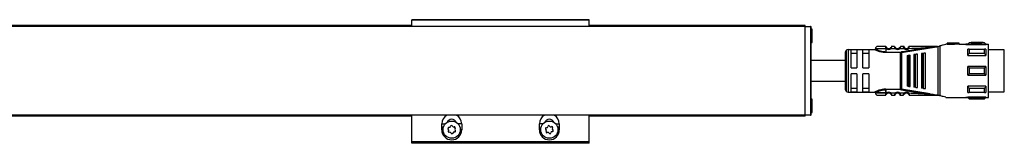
# Model space of a CAD drawing. Header units: millimetres. Extents: x -781 to 2460, y 413 to 796.
# Tile 14 of 17: x 198 to 531, y 754 to 796. Entities that reach past the tile are written whole.
import ezdxf

# ---------------------------------------------------------------- set-up
doc = ezdxf.new("R2010")
doc.units = ezdxf.units.MM

# ---------------------------------------------------------------- blocks, each defined once
blk = doc.blocks.new('Drawing View1')
at = {"color": 7, "linetype": 'Continuous', "lineweight": 25}
for p, q in [((-75, 20.75), (-135, 20.75)), ((-135, 20.55), (-135, 20.75)), ((-75, 20.55), (-135, 20.55)), ((-135, 18.5), (-135, 20.55)), ((-75, 20.55), (-75, 20.75)), ((-75, 18.5), (-75, 20.55)), ((-2, 18.5), (-598, 18.5)), ((-2, 18.5), (-598, 18.5)), ((-135, 18.75), (-465, 18.75)), ((-135, 18.55), (-465, 18.55)), ((-2, 18.75), (-75, 18.75)), ((-2, 18.55), (-75, 18.55)), ((-2, 18.55), (-2, 18.75)), ((-2, 18.51), (-2, 18.55)), ((-2, 18.5), (-0.2, 18.5)), ((-2, 18.5), (-2, 18.5)), ((-0.2, 18.5), (-0.2, 18.5)), ((-0.2, 18.5), (-0.2, -11.5)), ((0, -11.3), (0, 18.3)), ((0.4, 17.55), (0, 17.55)), ((0.4, 13.05), (0.4, 17.55)), ((0, 13.05), (0.4, 13.05)), ((11.79, 10.36), (11.79, -3.36)), ((12.5, 10.65), (12.5, -3.65)), ((12.5, 10.65), (21.5, 10.65)), ((15.5, 10.58), (13.5, 10.58)), ((13.5, 4.5), (13.5, 10.58)), ((15.5, 10.58), (15.5, 4.5)), ((17.5, 4.5), (17.5, 10.58)), ((19.5, 10.58), (17.5, 10.58)), ((19.5, 10.58), (19.5, 4.5)), ((25.2, 11.72), (25.19, 11.75)), ((25.2, 10.95), (25.2, 9.85)), ((25.52, 10.95), (25.2, 10.95)), ((26.89, 10.96), (26.69, 11.18)), ((28.49, 10.97), (26.89, 10.96)), ((28.19, 11.75), (27.21, 11.75)), ((28.68, 11.18), (28.69, 11.2)), ((29.93, 11), (29.72, 11.21)), ((30.6, 9.71), (40.26, 11.27)), ((31.48, 11.54), (31.49, 11.51)), ((31.65, 11.24), (31.63, 11.23)), ((32.93, 11.52), (32.93, 11.51)), ((42.49, 11.75), (42.64, 11.75)), ((42.95, -4.75), (42.95, 11.75)), ((43, 11.76), (43.52, 11.9)), ((43.52, 11.9), (43.52, -4.9)), ((45.77, 12.5), (45.5, 12.5)), ((45.5, 12.5), (45.5, 12.43)), ((46, 12.5), (45.77, 12.5)), ((50, 12.8), (46, 12.8)), ((46, 12.8), (46, 12.77)), ((48.5, 12.77), (46, 12.77)), ((46, 12.47), (46, 12.77)), ((46, 12.47), (48.5, 12.47)), ((50, 12.8), (48.5, 12.69)), ((48.5, 12.77), (48.5, 12.69)), ((48.5, 12.38), (48.5, 12.69)), ((50, 12.5), (48.5, 12.38)), ((50, 12.5), (50, 12.8)), ((50, 12.5), (52.29, 12.5)), ((52.29, 12.5), (52.29, 12.35)), ((52.29, 12.35), (59.2, 12.35)), ((53, 12.5), (52.3, 12.5)), ((53.4, 12.9), (53, 12.5)), ((53, 12.37), (53, 12.5)), ((53, 12.37), (59, 12.37)), ((54.1, 12.9), (53.4, 12.9)), ((58.6, 12.84), (53.4, 12.84)), ((53.4, 10.85), (58.6, 10.85)), ((58.1, 13.1), (54.1, 13.1)), ((54.1, 13.1), (54.1, 13.09)), ((56.5, 13.09), (54.1, 13.09)), ((54.1, 12.89), (54.1, 13.09)), ((54.1, 12.89), (56.5, 12.89)), ((56.5, 13.09), (56.5, 13.05)), ((56.5, 12.85), (56.5, 13.05)), ((58.1, 12.9), (58.1, 13.1)), ((58.6, 12.9), (58.1, 12.9)), ((59, 12.5), (58.6, 12.9)), ((58.6, 12.84), (58.6, 12.9)), ((59.2, 12.5), (59, 12.5)), ((59, 12.5), (59, 12.37)), ((59, 10.84), (59, 8.71)), ((59.2, 12.5), (59.2, 12.35)), ((59.2, 12.5), (60, 12.5)), ((60, -5.5), (60, 12.5)), ((65.3, 10.63), (60, 10.63)), ((65.3, -3.62), (65.3, 10.63)), ((11.5, 9.65), (11.5, -2.65)), ((13.5, 9.42), (15.5, 9.42)), ((17.5, 9.42), (19.5, 9.42)), ((30.17, 9.85), (30.17, 9.68)), ((30.17, -2.68), (30.17, 9.68)), ((30.57, 9.88), (30.6, 9.71)), ((30.6, 9.71), (30.6, -2.71)), ((32.5, 8.68), (32.5, -1.68)), ((32.84, 8.73), (33.04, 8.75)), ((32.84, 8.73), (32.84, -1.73)), ((33.5, -1.81), (33.5, 8.81)), ((34.7, 8.97), (34.7, -1.97)), ((35.13, 9.03), (35.33, 9.05)), ((35.13, 9.03), (35.13, -2.03)), ((35.9, -2.13), (35.9, 9.13)), ((37.3, 9.31), (37.3, -2.31)), ((37.81, 9.38), (37.81, -2.38)), ((38.1, 9.42), (38.01, 9.41)), ((38.01, -2.41), (38.01, 9.41)), ((38.7, -2.5), (38.7, 9.5)), ((53, 8.71), (59, 8.71)), ((58.6, 9.38), (53.4, 9.38)), ((13.5, 4.5), (15.5, 4.5)), ((17.5, 4.5), (19.5, 4.5)), ((53, 2), (53, 5)), ((59, 5), (53, 5)), ((53.4, 4.56), (58.6, 4.56)), ((15.5, 2.5), (13.5, 2.5)), ((13.5, -3.58), (13.5, 2.5)), ((15.5, 2.5), (15.5, -3.58)), ((19.5, 2.5), (17.5, 2.5)), ((17.5, -3.58), (17.5, 2.5)), ((19.5, 2.5), (19.5, -3.58)), ((53, 2), (59, 2)), ((58.6, 2.44), (53.4, 2.44)), ((15.5, -2.42), (13.5, -2.42)), ((19.5, -2.42), (17.5, -2.42)), ((25.2, -2.68), (30.17, -2.68)), ((25.2, -2.85), (25.2, -3.95)), ((30.17, -2.85), (25.2, -2.85)), ((25.2, -3.95), (25.2, -2.85)), ((30.17, -2.85), (30.17, -2.68)), ((30.57, -2.88), (30.6, -2.71)), ((40.26, -4.27), (30.6, -2.71)), ((33.04, -1.75), (32.84, -1.73)), ((35.33, -2.05), (35.13, -2.03)), ((38.01, -2.41), (37.81, -2.38)), ((38.01, -2.41), (38.1, -2.42)), ((59, -1.71), (53, -1.71)), ((53.4, -2.38), (58.6, -2.38)), ((59, -1.71), (59, -3.84)), ((0.4, -6.05), (0, -6.05)), ((0.4, -10.55), (0.4, -6.05)), ((12.5, -3.65), (21.5, -3.65)), ((13.5, -3.58), (15.5, -3.58)), ((17.5, -3.58), (19.5, -3.58)), ((25.19, -4.75), (25.2, -4.72)), ((25.2, -4.73), (25.19, -4.75)), ((25.2, -3.95), (25.52, -3.95)), ((25.2, -4.72), (25.2, -4.73)), ((25.52, -3.95), (25.71, -4.18)), ((26.89, -3.96), (28.49, -3.97)), ((27.21, -4.75), (28.19, -4.75)), ((28.49, -3.97), (28.69, -4.2)), ((29.74, -4.2), (29.72, -4.21)), ((31.43, -4.04), (31.65, -4.24)), ((32.8, -4.26), (32.78, -4.28)), ((42.72, -4.75), (42.49, -4.75)), ((42.72, -4.75), (42.95, -4.75)), ((45.5, -5.43), (45.5, -5.5)), ((45.5, -5.5), (45.77, -5.5)), ((45.77, -5.5), (52.29, -5.5)), ((52.29, -5.35), (59.2, -5.35)), ((52.29, -5.35), (52.29, -5.5)), ((52.29, -5.5), (53, -5.5)), ((59, -5.37), (53, -5.37)), ((53, -5.5), (53.4, -5.9)), ((58.6, -3.85), (53.4, -3.85)), ((53.4, -5.84), (58.6, -5.84)), ((53.4, -5.84), (53.4, -5.9)), ((53.4, -5.9), (58.6, -5.9)), ((58.6, -5.9), (59, -5.5)), ((59, -5.37), (59, -5.5)), ((59, -5.5), (59.2, -5.5)), ((59.2, -5.35), (59.2, -5.5)), ((59.2, -5.5), (60, -5.5)), ((60, -3.62), (65.3, -3.62)), ((-2, -11.5), (-598, -11.5)), ((-135, -11.55), (-465, -11.55)), ((-135, -11.75), (-465, -11.75)), ((-135, -20.42), (-135, -11.5)), ((-75, -20.42), (-75, -11.5)), ((-2, -11.55), (-75, -11.55)), ((-2, -11.75), (-75, -11.75)), ((-0.2, -11.5), (-2, -11.5)), ((-2, -11.55), (-2, -11.5)), ((-2, -11.75), (-2, -11.55)), ((0, -10.55), (0.4, -10.55)), ((-124.86, -15.42), (-124.86, -14.42)), ((-124.86, -14.42), (-123.67, -14.42)), ((-124.86, -16.42), (-124.86, -15.42)), ((-124.86, -15.42), (-124.25, -15.42)), ((-124.86, -16.42), (-124.4, -16.42)), ((-118.14, -14.42), (-119.33, -14.42)), ((-118.14, -16.42), (-118.6, -16.42)), ((-118.14, -14.42), (-118.14, -16.42)), ((-91.86, -16.42), (-91.86, -14.42)), ((-90.67, -14.42), (-91.86, -14.42)), ((-91.4, -16.42), (-91.86, -16.42)), ((-86.33, -14.42), (-85.14, -14.42)), ((-85.75, -15.42), (-85.14, -15.42)), ((-85.6, -16.42), (-85.14, -16.42)), ((-85.14, -14.42), (-85.14, -15.42)), ((-85.14, -15.42), (-85.14, -16.42)), ((-75, -20.42), (-135, -20.42)), ((-135, -20.62), (-135, -20.42)), ((-75, -20.62), (-135, -20.62)), ((-135, -20.95), (-135, -20.62)), ((-75, -20.95), (-135, -20.95)), ((-75, -20.62), (-75, -20.42)), ((-75, -20.95), (-75, -20.62))]:
    blk.add_line(p, q, dxfattribs=at)
at = {"color": 7, "linetype": 'Continuous', "lineweight": 25, "flags": 128}
for points in [[(25.2, 10.95), (24.12, 10.95), (23.14, 10.95), (22.37, 10.95), (21.87, 10.95), (21.7, 10.95), (21.7, 10.95)], [(53, 8.71), (53, 9.02), (53, 9.31), (53, 9.59), (53, 9.86), (53, 10.12), (53, 10.37), (53, 10.61), (53, 10.84)], [(53.4, 10.85), (53.4, 10.69), (53.4, 10.52), (53.4, 10.34), (53.4, 10.16), (53.4, 9.97), (53.4, 9.78), (53.4, 9.58), (53.4, 9.38)], [(58.6, 9.38), (58.6, 9.58), (58.6, 9.78), (58.6, 9.97), (58.6, 10.16), (58.6, 10.34), (58.6, 10.52), (58.6, 10.69), (58.6, 10.85)], [(25.2, 9.85), (27.98, 9.85), (30.17, 9.85)], [(30.17, 9.68), (27.39, 9.68), (25.2, 9.68)], [(33.04, -1.75), (33.04, -0.58), (33.04, 0.71), (33.04, 2.08), (33.04, 3.5), (33.04, 4.92), (33.04, 6.29), (33.04, 7.58), (33.04, 8.75)], [(35.33, -2.05), (35.33, -0.82), (35.33, 0.54), (35.33, 2), (35.33, 3.5), (35.33, 5), (35.33, 6.46), (35.33, 7.82), (35.33, 9.05)], [(37.81, 9.38), (37.93, 9.4), (38.01, 9.41)], [(53.4, 4.56), (53.4, 4.29), (53.4, 4.03), (53.4, 3.76), (53.4, 3.5), (53.4, 3.24), (53.4, 2.97), (53.4, 2.71), (53.4, 2.44)], [(58.6, 2.44), (58.6, 2.71), (58.6, 2.97), (58.6, 3.24), (58.6, 3.5), (58.6, 3.76), (58.6, 4.03), (58.6, 4.29), (58.6, 4.56)], [(59, 5), (59, 4.63), (59, 4.25), (59, 3.88), (59, 3.5), (59, 3.12), (59, 2.75), (59, 2.37), (59, 2)], [(53, -3.84), (53, -3.61), (53, -3.37), (53, -3.12), (53, -2.86), (53, -2.59), (53, -2.31), (53, -2.02), (53, -1.71)], [(53.4, -2.38), (53.4, -2.58), (53.4, -2.78), (53.4, -2.97), (53.4, -3.16), (53.4, -3.34), (53.4, -3.52), (53.4, -3.69), (53.4, -3.85)], [(58.6, -3.85), (58.6, -3.69), (58.6, -3.52), (58.6, -3.34), (58.6, -3.16), (58.6, -2.97), (58.6, -2.78), (58.6, -2.58), (58.6, -2.38)], [(25.2, -3.95), (24.12, -3.95), (23.14, -3.95), (22.37, -3.95), (21.87, -3.95), (21.7, -3.95)], [(21.7, -3.95), (21.87, -3.95), (22.37, -3.95), (23.14, -3.95), (24.12, -3.95), (25.2, -3.95)], [(53, -5.5), (53, -5.49), (53, -5.47), (53, -5.43), (53, -5.37)], [(58.6, -5.9), (58.6, -5.9), (58.6, -5.89), (58.6, -5.87), (58.6, -5.84)]]:
    blk.add_lwpolyline(points, dxfattribs=at)
at = {"color": 7, "linetype": 'Continuous', "lineweight": 25}
for centre, radius in [((-121.5, -16.35), 2.9), ((-88.5, -16.35), 2.91)]:
    blk.add_circle(centre, radius, dxfattribs=at)
for centre, radius, start, end in [((-0.2, 18.3), 0.2, 0.0139, 90), ((12.5, 9.65), 1, 135, 180), ((12.5, 9.65), 1, 90, 135), ((22.5, 10.95), 0.8, 89.9996, 179.9996), ((26.2, 11.75), 1.05, 229.6056, 310.9276), ((26.2, 11.75), 0.75, 229.5943, 310.9271), ((29.2, 11.75), 1.05, 227.6547, 314.3613), ((29.2, 11.75), 0.75, 227.6552, 314.363), ((32.2, 11.75), 1.05, 222.8628, 320.6918), ((32.2, 11.75), 0.75, 222.8664, 320.7053), ((196.5, 12.89), 143.1, 179.9966, 180.0205), ((30.17, 12.28), 2.43, 270.0069, 279.4584), ((12.5, -2.65), 1, 180, 225), ((30.17, -5.28), 2.43, 80.5507, 89.9914), ((12.5, -2.65), 1, 225, 270), ((22.5, -3.95), 0.8, 180.0004, 270.0004), ((26.2, -4.75), 1.05, 49.0728, 130.4057), ((26.2, -4.75), 0.75, 49.073, 130.406), ((29.2, -4.75), 1.05, 45.6394, 132.3452), ((29.2, -4.75), 0.75, 45.6377, 132.3451), ((32.2, -4.75), 1.05, 39.3085, 137.1337), ((32.2, -4.75), 0.75, 39.2951, 137.1337), ((-121.5, -14.42), 3.36, 119.7252, 180), ((-121.5, -14.42), 1.6, 20.3072, 159.6928), ((-121.5, -14.42), 3.36, 0, 60.2748), ((-88.5, -14.42), 3.36, 119.7252, 180), ((-88.5, -14.42), 1.6, 20.3072, 159.6928), ((-88.5, -14.42), 3.36, 0, 60.2748), ((-0.2, -11.3), 0.2, 270, 359.9861), ((-121.5, -16.42), 3.36, 180, 0), ((-122.49, -15.86), 0.295, 79.1888, 228.5631), ((-123.01, -16.45), 0.49, 319.1888, 48.5631), ((-122.34, -15.09), 0.49, 259.1888, 348.5631), ((-121.57, -15.25), 0.295, 19.1888, 168.5631), ((-120.83, -14.99), 0.49, 199.1888, 288.5631), ((-120.58, -15.73), 0.295, 319.1888, 108.5631), ((-120.51, -16.84), 0.295, 259.1888, 48.5631), ((-119.99, -16.25), 0.49, 139.1888, 228.5631), ((-88.5, -16.42), 3.36, 180, 0), ((-89.54, -15.99), 0.295, 86.3579, 235.7323), ((-89.99, -16.64), 0.49, 326.3579, 55.7323), ((-89.49, -15.21), 0.49, 266.3579, 355.7323), ((-88.71, -15.27), 0.295, 26.3579, 175.7323), ((-88.01, -14.92), 0.49, 206.3579, 295.7323), ((-87.67, -15.62), 0.295, 326.3579, 115.7323), ((-87.01, -16.06), 0.49, 146.3579, 235.7323), ((-87.46, -16.71), 0.295, 266.3579, 55.7323), ((-122.42, -16.97), 0.295, 139.1888, 288.5631), ((-122.17, -17.71), 0.49, 19.1888, 108.5631), ((-121.43, -17.45), 0.295, 199.1888, 348.5631), ((-120.66, -17.61), 0.49, 79.1888, 168.5631), ((-89.33, -17.08), 0.295, 146.3579, 295.7323), ((-88.99, -17.78), 0.49, 26.3579, 115.7323), ((-88.29, -17.43), 0.295, 206.3579, 355.7323), ((-87.51, -17.49), 0.49, 86.3579, 175.7323)]:
    blk.add_arc(centre, radius, start, end, dxfattribs=at)
for points in [[(-2, -11.5), (-2, -11.44), (-2, -11.33), (-2, -10.44), (-2, -9.05), (-2, -7.17), (-2, -4.89), (-2, -2.28), (-2, 0.55), (-2, 3.5), (-2, 6.44), (-2, 9.28), (-2, 11.89), (-2, 14.17), (-2, 16.05), (-2, 17.44), (-2, 18.33), (-2, 18.44), (-2, 18.5)], [(25.2, 10.95), (25.2, 11.04), (25.2, 11.21), (25.2, 11.44), (25.2, 11.63), (25.2, 11.69), (25.2, 11.72)], [(25.2, 9.85), (25.2, 9.83), (25.2, 9.8), (25.2, 9.75), (25.2, 9.71), (25.2, 9.69), (25.2, 9.68)], [(25.2, -2.68), (25.2, -2.69), (25.2, -2.71), (25.2, -2.75), (25.2, -2.8), (25.2, -2.83), (25.2, -2.85)], [(26.89, -3.96), (26.86, -3.99), (26.81, -4.05), (26.75, -4.12), (26.7, -4.17), (26.69, -4.18), (26.69, -4.18)]]:
    blk.add_open_spline(points, degree=3, dxfattribs=at)
for points, knots in [([(21.7, 10.85), (21.7, 10.83), (21.69, 10.79), (21.67, 10.74), (21.64, 10.71), (21.61, 10.68), (21.56, 10.65), (21.52, 10.65), (21.49, 10.65)], [0, 0, 0, 0, 0.239884, 0.369299, 0.501423, 0.633336, 0.76215, 1, 1, 1, 1]), ([(24.22, 9.76), (24.13, 9.77), (23.78, 9.82), (23.23, 9.96), (22.61, 10.16), (22.11, 10.37), (21.76, 10.53), (21.53, 10.63), (21.51, 10.64), (21.5, 10.65)], [0, 0, 0, 0, 0.0617121, 0.2245173, 0.3904658, 0.5519117, 0.7141322, 0.8654233, 1, 1, 1, 1]), ([(25.2, 9.85), (24.98, 9.86), (24.51, 9.88), (23.77, 10.01), (23.17, 10.2), (22.5, 10.45), (22.02, 10.68), (21.74, 10.83), (21.71, 10.84), (21.7, 10.85)], [0, 0, 0, 0, 0.119652, 0.249058, 0.420348, 0.499129, 0.748943, 0.878056, 1, 1, 1, 1]), ([(25.19, 11.75), (24.84, 11.75), (24.13, 11.75), (23.24, 11.75), (22.62, 11.75), (22.54, 11.75), (22.5, 11.75)], [0, 0, 0, 0, 0.249999, 0.499999, 0.749999, 1, 1, 1, 1]), ([(25.19, 11.75), (25.23, 11.75), (25.28, 11.74), (25.33, 11.72), (25.34, 11.71)], [0, 0, 0, 0, 0.606991, 1, 1, 1, 1]), ([(25.2, 11.72), (25.21, 11.69), (25.22, 11.62), (25.27, 11.43), (25.36, 11.19), (25.47, 11.03), (25.52, 10.95)], [0, 0, 0, 0, 0.2399615, 0.482804, 0.7352651, 1, 1, 1, 1]), ([(25.52, 10.95), (25.55, 10.98), (25.6, 11.04), (25.66, 11.12), (25.71, 11.17), (25.71, 11.18), (25.71, 11.18)], [0, 0, 0, 0, 0.25, 0.5, 0.75, 1, 1, 1, 1]), ([(25.71, 11.18), (25.7, 11.2), (25.66, 11.23), (25.61, 11.28), (25.57, 11.34), (25.54, 11.39), (25.53, 11.41), (25.53, 11.41)], [0, 0, 0, 0, 0.21472, 0.437653, 0.684916, 0.935195, 1, 1, 1, 1]), ([(26.87, 11.41), (26.87, 11.41), (26.86, 11.39), (26.83, 11.35), (26.8, 11.29), (26.75, 11.24), (26.71, 11.2), (26.69, 11.18)], [0, 0, 0, 0, 0.052646, 0.297014, 0.530096, 0.761235, 1, 1, 1, 1]), ([(27.21, 11.75), (27.21, 11.74), (27.2, 11.74), (27.19, 11.67), (27.16, 11.58), (27.12, 11.43), (27.04, 11.21), (26.94, 11.04), (26.89, 10.96)], [0, 0, 0, 0, 0.145861, 0.284683, 0.416939, 0.543177, 0.7791, 1, 1, 1, 1]), ([(27.21, 11.75), (27.17, 11.75), (27.12, 11.74), (27.08, 11.72), (27.06, 11.71)], [0, 0, 0, 0, 0.608621, 1, 1, 1, 1]), ([(28.24, 11.53), (28.23, 11.59), (28.21, 11.68), (28.19, 11.74), (28.19, 11.75), (28.19, 11.75)], [0, 0, 0, 0, 0.451321, 0.721662, 1, 1, 1, 1]), ([(28.19, 11.75), (28.19, 11.75), (28.19, 11.74), (28.21, 11.68), (28.23, 11.61), (28.24, 11.55), (28.25, 11.53)], [0, 0, 0, 0, 0.2994, 0.587029, 0.863883, 1, 1, 1, 1]), ([(28.68, 11.18), (28.64, 11.21), (28.56, 11.25), (28.45, 11.33), (28.37, 11.41), (28.3, 11.48), (28.26, 11.52), (28.24, 11.54)], [0, 0, 0, 0, 0.300878, 0.470039, 0.652797, 0.847683, 1, 1, 1, 1]), ([(28.49, 10.97), (28.44, 11.07), (28.36, 11.21), (28.29, 11.39), (28.25, 11.49), (28.24, 11.53), (28.24, 11.53)], [0, 0, 0, 0, 0.46842, 0.704336, 0.943532, 1, 1, 1, 1]), ([(28.68, 11.18), (28.64, 11.21), (28.56, 11.25), (28.45, 11.33), (28.37, 11.41), (28.3, 11.48), (28.26, 11.52), (28.25, 11.53)], [0, 0, 0, 0, 0.304954, 0.476426, 0.661712, 0.859327, 1, 1, 1, 1]), ([(28.49, 10.97), (28.52, 11), (28.57, 11.06), (28.64, 11.13), (28.67, 11.17), (28.68, 11.18), (28.68, 11.18)], [0, 0, 0, 0, 0.3303273, 0.6606546, 0.9909819, 1, 1, 1, 1]), ([(30.16, 11.55), (30.14, 11.53), (30.1, 11.49), (30.03, 11.42), (29.95, 11.35), (29.85, 11.27), (29.78, 11.22), (29.74, 11.2)], [0, 0, 0, 0, 0.151422, 0.346555, 0.529528, 0.69879, 1, 1, 1, 1]), ([(30.16, 11.54), (30.16, 11.54), (30.15, 11.5), (30.12, 11.4), (30.06, 11.23), (29.98, 11.09), (29.93, 11)], [0, 0, 0, 0, 0.051028, 0.29324, 0.5333, 1, 1, 1, 1]), ([(29.93, 11), (30.21, 11.01), (30.71, 11.02), (31.21, 11.03), (31.43, 11.04)], [0, 0, 0, 0, 0.560006, 1, 1, 1, 1]), ([(30.21, 11.75), (30.2, 11.75), (30.2, 11.74), (30.19, 11.68), (30.17, 11.59), (30.16, 11.54)], [0, 0, 0, 0, 0.285763, 0.563157, 1, 1, 1, 1]), ([(31.19, 11.75), (31.01, 11.75), (30.68, 11.75), (30.35, 11.75), (30.21, 11.75)], [0, 0, 0, 0, 0.559996, 1, 1, 1, 1]), ([(40.23, 11.45), (38.43, 11.16), (35.2, 10.65), (31.98, 10.12), (30.57, 9.88)], [0, 0, 0, 0, 0.560137, 1, 1, 1, 1]), ([(31.43, 11.04), (31.39, 11.12), (31.32, 11.25), (31.27, 11.42), (31.23, 11.57), (31.21, 11.68), (31.19, 11.74), (31.19, 11.75), (31.19, 11.75)], [0, 0, 0, 0, 0.247334, 0.375347, 0.504126, 0.744161, 0.871848, 1, 1, 1, 1]), ([(31.34, 11.67), (31.33, 11.67), (31.29, 11.69), (31.24, 11.69), (31.21, 11.69), (31.2, 11.69)], [0, 0, 0, 0, 0.424052, 0.839119, 1, 1, 1, 1]), ([(31.43, 11.63), (31.42, 11.65), (31.39, 11.68), (31.34, 11.67), (31.3, 11.63), (31.28, 11.57), (31.27, 11.54)], [0, 0, 0, 0, 0.22392, 0.467886, 0.727976, 1, 1, 1, 1]), ([(31.43, 11.63), (31.43, 11.63), (31.46, 11.6), (31.47, 11.57), (31.48, 11.54)], [0, 0, 0, 0, 0.156082, 1, 1, 1, 1]), ([(31.63, 11.23), (31.63, 11.22), (31.63, 11.22), (31.59, 11.18), (31.52, 11.12), (31.46, 11.06), (31.43, 11.04)], [0, 0, 0, 0, 0.015986, 0.343991, 0.671995, 1, 1, 1, 1]), ([(31.46, 11.36), (31.46, 11.39), (31.45, 11.45), (31.47, 11.51), (31.47, 11.51), (31.48, 11.52)], [0, 0, 0, 0, 0.372925, 0.726855, 1, 1, 1, 1]), ([(31.64, 11.22), (31.62, 11.24), (31.58, 11.29), (31.53, 11.36), (31.49, 11.44), (31.47, 11.48), (31.47, 11.5)], [0, 0, 0, 0, 0.2376446, 0.4819358, 0.7355947, 1, 1, 1, 1]), ([(32.92, 11.54), (32.92, 11.53), (32.91, 11.52), (32.89, 11.45), (32.84, 11.36), (32.8, 11.3), (32.78, 11.28)], [0, 0, 0, 0, 0.3061159, 0.5902458, 0.7966063, 1, 1, 1, 1]), ([(33.01, 11.08), (32.98, 11.11), (32.92, 11.16), (32.84, 11.22), (32.79, 11.27), (32.78, 11.27), (32.78, 11.28)], [0, 0, 0, 0, 0.25, 0.5, 0.75, 1, 1, 1, 1]), ([(32.94, 11.52), (32.93, 11.5), (32.92, 11.46), (32.88, 11.39), (32.84, 11.32), (32.81, 11.28), (32.79, 11.26)], [0, 0, 0, 0, 0.264087, 0.517648, 0.762071, 1, 1, 1, 1]), ([(32.92, 11.54), (32.93, 11.57), (32.94, 11.6), (32.97, 11.63), (32.97, 11.64)], [0, 0, 0, 0, 0.835339, 1, 1, 1, 1]), ([(32.93, 11.52), (32.93, 11.52), (32.94, 11.52), (32.95, 11.47), (32.95, 11.41), (32.96, 11.38)], [0, 0, 0, 0, 0.220453, 0.599391, 1, 1, 1, 1]), ([(33.14, 11.55), (33.13, 11.58), (33.1, 11.64), (33.06, 11.68), (33.01, 11.68), (32.98, 11.65), (32.97, 11.64)], [0, 0, 0, 0, 0.273158, 0.534082, 0.777822, 1, 1, 1, 1]), ([(33.01, 11.08), (33.05, 11.17), (33.1, 11.3), (33.14, 11.45), (33.17, 11.57), (33.19, 11.67), (33.2, 11.74), (33.2, 11.75), (33.21, 11.75)], [0, 0, 0, 0, 0.254808, 0.382547, 0.508766, 0.691911, 0.830633, 1, 1, 1, 1]), ([(33.01, 11.08), (34.36, 11.14), (36.77, 11.23), (39.18, 11.38), (40.23, 11.45)], [0, 0, 0, 0, 0.560034, 1, 1, 1, 1]), ([(33.19, 11.7), (33.19, 11.7), (33.16, 11.7), (33.11, 11.69), (33.08, 11.68), (33.06, 11.67)], [0, 0, 0, 0, 0.143976, 0.567382, 1, 1, 1, 1]), ([(42.49, 11.75), (40.76, 11.75), (37.67, 11.75), (34.57, 11.75), (33.21, 11.75)], [0, 0, 0, 0, 0.559906, 1, 1, 1, 1]), ([(42.66, 11.73), (42.26, 11.69), (41.45, 11.6), (40.64, 11.5), (40.23, 11.45)], [0, 0, 0, 0, 0.49694, 1, 1, 1, 1]), ([(40.23, 11.45), (40.23, 11.45), (40.24, 11.44), (40.24, 11.41), (40.24, 11.37), (40.25, 11.33), (40.26, 11.3), (40.26, 11.28), (40.26, 11.27)], [0, 0, 0, 0, 0.049755, 0.133456, 0.408467, 0.532389, 0.771005, 1, 1, 1, 1]), ([(40.26, 11.27), (40.75, 11.35), (41.48, 11.47), (42.24, 11.61), (42.56, 11.68), (42.66, 11.7), (42.71, 11.73), (42.72, 11.74), (42.72, 11.74), (42.72, 11.75), (42.72, 11.75), (42.72, 11.75)], [0, 0, 0, 0, 0.580636, 0.865806, 0.906199, 0.969441, 0.981675, 0.986662, 0.991168, 0.995499, 1, 1, 1, 1]), ([(42.7, 11.74), (42.7, 11.74), (42.7, 11.74), (42.69, 11.74), (42.67, 11.75), (42.65, 11.75), (42.64, 11.75)], [0, 0, 0, 0, 0.068493, 0.149045, 0.357724, 1, 1, 1, 1]), ([(42.72, 11.75), (42.71, 11.75), (42.7, 11.75), (42.67, 11.75), (42.65, 11.75), (42.64, 11.75), (42.64, 11.75), (42.64, 11.75), (42.64, 11.75), (42.64, 11.75), (42.64, 11.75)], [0, 0, 0, 0, 0.219058, 0.584738, 0.867155, 0.887733, 0.906757, 0.926, 0.947181, 1, 1, 1, 1]), ([(42.66, 11.73), (42.67, 11.73), (42.68, 11.73), (42.69, 11.74), (42.7, 11.74), (42.7, 11.74), (42.7, 11.74), (42.7, 11.74), (42.7, 11.74), (42.7, 11.74)], [0, 0, 0, 0, 0.5717539, 0.6901679, 0.8033657, 0.8618965, 0.9115712, 0.9559773, 1, 1, 1, 1]), ([(42.72, 11.75), (42.76, 11.75), (42.83, 11.75), (42.9, 11.75), (42.93, 11.75)], [0, 0, 0, 0, 0.559552, 1, 1, 1, 1]), ([(42.95, 11.75), (42.95, 11.75), (42.94, 11.75), (42.93, 11.75), (42.93, 11.75)], [0, 0, 0, 0, 0.5557215, 1, 1, 1, 1]), ([(42.95, 11.75), (42.96, 11.75), (42.98, 11.75), (42.99, 11.76), (43, 11.76)], [0, 0, 0, 0, 0.500602, 1, 1, 1, 1]), ([(45.5, 12.43), (45.24, 12.36), (44.72, 12.21), (43.92, 12), (43.52, 11.9)], [0, 0, 0, 0, 0.496428, 1, 1, 1, 1]), ([(53, 12.37), (53.07, 12.46), (53.2, 12.62), (53.34, 12.77), (53.4, 12.84)], [0, 0, 0, 0, 0.553792, 1, 1, 1, 1]), ([(53.4, 10.85), (53.32, 10.85), (53.19, 10.84), (53.06, 10.84), (53, 10.84)], [0, 0, 0, 0, 0.5661892, 1, 1, 1, 1]), ([(56.5, 13.05), (56.8, 13.06), (57.33, 13.09), (57.87, 13.1), (58.1, 13.1)], [0, 0, 0, 0, 0.559988, 1, 1, 1, 1]), ([(56.5, 12.85), (56.8, 12.86), (57.33, 12.89), (57.87, 12.9), (58.1, 12.9)], [0, 0, 0, 0, 0.559988, 1, 1, 1, 1]), ([(58.6, 12.84), (58.68, 12.75), (58.81, 12.6), (58.94, 12.44), (59, 12.37)], [0, 0, 0, 0, 0.5661892, 1, 1, 1, 1]), ([(59, 10.84), (58.93, 10.84), (58.8, 10.84), (58.66, 10.85), (58.6, 10.85)], [0, 0, 0, 0, 0.553792, 1, 1, 1, 1]), ([(11.5, 7), (10.31, 7), (7.71, 7), (4, 7), (1.36, 7), (0.12, 7), (0, 7)], [0, 0, 0, 0, 0.31113, 0.677216, 0.96816, 1, 1, 1, 1]), ([(25.2, 9.68), (25, 9.68), (24.67, 9.68), (24.35, 9.74), (24.22, 9.76)], [0, 0, 0, 0, 0.5868212, 1, 1, 1, 1]), ([(30.17, 9.68), (30.21, 9.68), (30.28, 9.68), (30.35, 9.68), (30.38, 9.69)], [0, 0, 0, 0, 0.559726, 1, 1, 1, 1]), ([(30.6, 9.71), (30.56, 9.71), (30.49, 9.7), (30.41, 9.69), (30.38, 9.69)], [0, 0, 0, 0, 0.559933, 1, 1, 1, 1]), ([(32.5, 8.68), (32.51, 8.68), (32.52, 8.68), (32.6, 8.69), (32.7, 8.71), (32.78, 8.72), (32.82, 8.72), (32.84, 8.73)], [0, 0, 0, 0, 0.323921, 0.5874, 0.803788, 0.901229, 1, 1, 1, 1]), ([(33.1, 8.76), (33.09, 8.76), (33.07, 8.76), (33.05, 8.75), (33.04, 8.75)], [0, 0, 0, 0, 0.559946, 1, 1, 1, 1]), ([(33.1, 8.76), (33.15, 8.77), (33.25, 8.78), (33.38, 8.8), (33.48, 8.81), (33.49, 8.81), (33.5, 8.81)], [0, 0, 0, 0, 0.1849, 0.408712, 0.685985, 1, 1, 1, 1]), ([(35.13, 9.03), (35.1, 9.02), (35.05, 9.02), (34.95, 9), (34.83, 8.99), (34.72, 8.97), (34.71, 8.97), (34.7, 8.97)], [0, 0, 0, 0, 0.097342, 0.196469, 0.405839, 0.669699, 1, 1, 1, 1]), ([(35.4, 9.06), (35.39, 9.06), (35.36, 9.06), (35.34, 9.06), (35.33, 9.05)], [0, 0, 0, 0, 0.559949, 1, 1, 1, 1]), ([(35.9, 9.13), (35.89, 9.13), (35.88, 9.13), (35.76, 9.11), (35.62, 9.09), (35.49, 9.08), (35.43, 9.07), (35.4, 9.06)], [0, 0, 0, 0, 0.30579, 0.570569, 0.801387, 0.904132, 1, 1, 1, 1]), ([(37.81, 9.38), (37.78, 9.38), (37.72, 9.37), (37.6, 9.35), (37.45, 9.34), (37.32, 9.32), (37.31, 9.32), (37.3, 9.31)], [0, 0, 0, 0, 0.095969, 0.193666, 0.400239, 0.664134, 1, 1, 1, 1]), ([(38.7, 9.5), (38.69, 9.5), (38.67, 9.5), (38.52, 9.48), (38.35, 9.45), (38.21, 9.43), (38.13, 9.43), (38.1, 9.42)], [0, 0, 0, 0, 0.325938, 0.603471, 0.815327, 0.910521, 1, 1, 1, 1]), ([(53, 8.71), (53.07, 8.84), (53.2, 9.06), (53.34, 9.28), (53.4, 9.38)], [0, 0, 0, 0, 0.553742, 1, 1, 1, 1]), ([(58.6, 9.38), (58.68, 9.25), (58.81, 9.03), (58.94, 8.81), (59, 8.71)], [0, 0, 0, 0, 0.566235, 1, 1, 1, 1]), ([(53.4, 4.56), (53.32, 4.64), (53.19, 4.79), (53.06, 4.94), (53, 5)], [0, 0, 0, 0, 0.566189, 1, 1, 1, 1]), ([(59, 5), (58.93, 4.92), (58.8, 4.77), (58.66, 4.62), (58.6, 4.56)], [0, 0, 0, 0, 0.553792, 1, 1, 1, 1]), ([(0, 0), (1.53, 0), (5.36, 0), (9.2, 0), (11.5, 0)], [0, 0, 0, 0, 0.400509, 1, 1, 1, 1]), ([(53, 2), (53.07, 2.08), (53.2, 2.23), (53.34, 2.38), (53.4, 2.44)], [0, 0, 0, 0, 0.553792, 1, 1, 1, 1]), ([(58.6, 2.44), (58.68, 2.36), (58.81, 2.21), (58.94, 2.06), (59, 2)], [0, 0, 0, 0, 0.566189, 1, 1, 1, 1]), ([(25.2, -2.68), (24.79, -2.7), (24.09, -2.74), (23.04, -3.01), (22.19, -3.32), (21.61, -3.6), (21.53, -3.63), (21.5, -3.65)], [0, 0, 0, 0, 0.208658, 0.361333, 0.608024, 0.810846, 1, 1, 1, 1]), ([(24.27, -2.94), (24.13, -2.96), (23.68, -3.03), (23.17, -3.2), (22.5, -3.45), (22.01, -3.69), (21.76, -3.82), (21.68, -3.86), (21.7, -3.85), (21.7, -3.85)], [0, 0, 0, 0, 0.095567, 0.301836, 0.396745, 0.697612, 0.853097, 0.999987, 1, 1, 1, 1]), ([(21.7, -3.85), (21.71, -3.84), (21.74, -3.83), (22.02, -3.68), (22.5, -3.45), (23, -3.26), (23.37, -3.14), (23.76, -3.01), (24.13, -2.96), (24.27, -2.94)], [0, 0, 0, 0, 0.146821, 0.302261, 0.603029, 0.697877, 0.754032, 0.904463, 1, 1, 1, 1]), ([(24.27, -2.94), (24.36, -2.92), (24.65, -2.86), (24.97, -2.86), (25.2, -2.85)], [0, 0, 0, 0, 0.294986, 1, 1, 1, 1]), ([(30.38, -2.69), (30.34, -2.68), (30.27, -2.68), (30.2, -2.68), (30.17, -2.68)], [0, 0, 0, 0, 0.560115, 1, 1, 1, 1]), ([(30.38, -2.69), (30.42, -2.69), (30.49, -2.7), (30.56, -2.71), (30.6, -2.71)], [0, 0, 0, 0, 0.560253, 1, 1, 1, 1]), ([(30.57, -2.88), (32.37, -3.18), (35.59, -3.71), (38.81, -4.23), (40.23, -4.45)], [0, 0, 0, 0, 0.559894, 1, 1, 1, 1]), ([(32.84, -1.73), (32.82, -1.72), (32.78, -1.72), (32.7, -1.71), (32.6, -1.69), (32.52, -1.68), (32.51, -1.68), (32.5, -1.68)], [0, 0, 0, 0, 0.096571, 0.197429, 0.41274, 0.676188, 1, 1, 1, 1]), ([(33.04, -1.75), (33.05, -1.75), (33.07, -1.76), (33.09, -1.76), (33.1, -1.76)], [0, 0, 0, 0, 0.5535053, 1, 1, 1, 1]), ([(33.1, -1.76), (33.12, -1.76), (33.17, -1.77), (33.26, -1.78), (33.38, -1.8), (33.48, -1.81), (33.49, -1.81), (33.5, -1.81)], [0, 0, 0, 0, 0.092113, 0.190371, 0.409273, 0.68628, 1, 1, 1, 1]), ([(35.13, -2.03), (35.1, -2.02), (35.05, -2.02), (34.95, -2), (34.83, -1.99), (34.72, -1.97), (34.71, -1.97), (34.7, -1.97)], [0, 0, 0, 0, 0.095358, 0.192264, 0.405805, 0.669689, 1, 1, 1, 1]), ([(35.33, -2.05), (35.34, -2.06), (35.37, -2.06), (35.39, -2.06), (35.4, -2.06)], [0, 0, 0, 0, 0.553052, 1, 1, 1, 1]), ([(35.4, -2.06), (35.43, -2.07), (35.49, -2.08), (35.61, -2.09), (35.75, -2.11), (35.87, -2.13), (35.89, -2.13), (35.9, -2.13)], [0, 0, 0, 0, 0.090894, 0.187707, 0.403221, 0.680517, 1, 1, 1, 1]), ([(37.81, -2.38), (37.78, -2.38), (37.72, -2.37), (37.6, -2.35), (37.45, -2.34), (37.32, -2.32), (37.31, -2.32), (37.3, -2.31)], [0, 0, 0, 0, 0.09377, 0.189049, 0.400199, 0.66412, 1, 1, 1, 1]), ([(38.1, -2.42), (38.13, -2.43), (38.21, -2.43), (38.35, -2.45), (38.52, -2.48), (38.67, -2.5), (38.69, -2.5), (38.7, -2.5)], [0, 0, 0, 0, 0.089482, 0.184693, 0.396628, 0.674165, 1, 1, 1, 1]), ([(53.4, -2.38), (53.32, -2.25), (53.19, -2.03), (53.06, -1.81), (53, -1.71)], [0, 0, 0, 0, 0.566235, 1, 1, 1, 1]), ([(59, -1.71), (58.93, -1.84), (58.8, -2.06), (58.66, -2.28), (58.6, -2.38)], [0, 0, 0, 0, 0.553742, 1, 1, 1, 1]), ([(21.49, -3.65), (21.52, -3.65), (21.56, -3.65), (21.61, -3.68), (21.64, -3.71), (21.67, -3.74), (21.69, -3.79), (21.7, -3.83), (21.7, -3.85)], [0, 0, 0, 0, 0.237753, 0.366554, 0.498476, 0.630623, 0.760069, 1, 1, 1, 1]), ([(22.5, -4.75), (22.54, -4.75), (22.62, -4.75), (23.24, -4.75), (24.13, -4.75), (24.84, -4.75), (25.19, -4.75)], [0, 0, 0, 0, 0.25, 0.499999, 0.75, 1, 1, 1, 1]), ([(25.2, -4.72), (25.2, -4.69), (25.2, -4.63), (25.2, -4.44), (25.2, -4.21), (25.2, -4.04), (25.2, -3.95)], [0, 0, 0, 0, 0.25, 0.5, 0.75, 1, 1, 1, 1]), ([(25.2, -4.72), (25.21, -4.69), (25.21, -4.65), (25.24, -4.55), (25.25, -4.52)], [0, 0, 0, 0, 0.6825888, 1, 1, 1, 1]), ([(25.25, -4.52), (25.26, -4.49), (25.28, -4.4), (25.37, -4.19), (25.47, -4.03), (25.52, -3.95)], [0, 0, 0, 0, 0.194015, 0.577884, 1, 1, 1, 1]), ([(25.25, -4.52), (25.27, -4.51), (25.31, -4.46), (25.38, -4.39), (25.46, -4.32), (25.57, -4.23), (25.65, -4.19), (25.7, -4.16)], [0, 0, 0, 0, 0.139128, 0.337412, 0.523046, 0.694646, 1, 1, 1, 1]), ([(26.69, -4.18), (26.71, -4.2), (26.74, -4.23), (26.79, -4.29), (26.83, -4.35), (26.86, -4.39), (26.87, -4.41), (26.87, -4.41)], [0, 0, 0, 0, 0.214698, 0.437537, 0.685118, 0.935394, 1, 1, 1, 1]), ([(26.89, -3.96), (26.94, -4.04), (27.04, -4.22), (27.12, -4.44), (27.17, -4.58), (27.19, -4.67), (27.2, -4.74), (27.21, -4.74), (27.21, -4.75)], [0, 0, 0, 0, 0.226087, 0.46364, 0.589382, 0.720309, 0.857009, 1, 1, 1, 1]), ([(27.21, -4.75), (27.17, -4.75), (27.12, -4.74), (27.07, -4.72), (27.06, -4.71)], [0, 0, 0, 0, 0.607463, 1, 1, 1, 1]), ([(28.19, -4.75), (28.19, -4.75), (28.19, -4.74), (28.21, -4.68), (28.23, -4.59), (28.27, -4.45), (28.35, -4.23), (28.45, -4.06), (28.49, -3.97)], [0, 0, 0, 0, 0.140245, 0.275117, 0.40509, 0.530691, 0.770081, 1, 1, 1, 1]), ([(28.2, -4.68), (28.21, -4.69), (28.24, -4.69), (28.29, -4.68), (28.33, -4.67), (28.35, -4.66)], [0, 0, 0, 0, 0.159829, 0.575476, 1, 1, 1, 1]), ([(28.25, -4.53), (28.26, -4.52), (28.3, -4.48), (28.37, -4.41), (28.45, -4.33), (28.56, -4.25), (28.64, -4.21), (28.68, -4.18)], [0, 0, 0, 0, 0.140571, 0.33799, 0.523319, 0.694819, 1, 1, 1, 1]), ([(28.27, -4.51), (28.28, -4.55), (28.3, -4.62), (28.35, -4.67), (28.39, -4.67), (28.42, -4.65), (28.43, -4.63)], [0, 0, 0, 0, 0.271842, 0.5316388, 0.7754663, 1, 1, 1, 1]), ([(28.47, -4.48), (28.48, -4.46), (28.5, -4.41), (28.55, -4.33), (28.61, -4.25), (28.66, -4.2), (28.68, -4.18)], [0, 0, 0, 0, 0.264475, 0.518082, 0.762194, 1, 1, 1, 1]), ([(28.48, -4.51), (28.48, -4.51), (28.48, -4.51), (28.47, -4.49), (28.47, -4.42), (28.48, -4.35), (28.48, -4.32)], [0, 0, 0, 0, 0.027047, 0.332243, 0.658218, 1, 1, 1, 1]), ([(29.93, -4), (29.91, -4.03), (29.85, -4.08), (29.78, -4.15), (29.75, -4.19), (29.74, -4.2), (29.74, -4.2)], [0, 0, 0, 0, 0.327718, 0.655436, 0.983154, 1, 1, 1, 1]), ([(29.74, -4.2), (29.78, -4.22), (29.85, -4.27), (29.95, -4.35), (30.03, -4.42), (30.1, -4.49), (30.14, -4.52), (30.15, -4.54)], [0, 0, 0, 0, 0.3054612, 0.4771323, 0.6627351, 0.8613323, 1, 1, 1, 1]), ([(29.74, -4.2), (29.76, -4.22), (29.8, -4.26), (29.86, -4.34), (29.9, -4.42), (29.92, -4.47), (29.93, -4.49)], [0, 0, 0, 0, 0.2374776, 0.4816007, 0.7351677, 1, 1, 1, 1]), ([(29.93, -4.33), (29.93, -4.37), (29.93, -4.43), (29.93, -4.5), (29.92, -4.51), (29.92, -4.51)], [0, 0, 0, 0, 0.357894, 0.697725, 1, 1, 1, 1]), ([(31.43, -4.04), (31.15, -4.03), (30.65, -4.01), (30.15, -4), (29.93, -4)], [0, 0, 0, 0, 0.559997, 1, 1, 1, 1]), ([(29.93, -4), (29.98, -4.09), (30.05, -4.23), (30.11, -4.41), (30.16, -4.56), (30.19, -4.68), (30.2, -4.74), (30.2, -4.75), (30.21, -4.75)], [0, 0, 0, 0, 0.248519, 0.379171, 0.512748, 0.747039, 0.872877, 1, 1, 1, 1]), ([(29.97, -4.63), (29.98, -4.64), (30.01, -4.67), (30.05, -4.67), (30.1, -4.62), (30.12, -4.55), (30.13, -4.52)], [0, 0, 0, 0, 0.223232, 0.466803, 0.727337, 1, 1, 1, 1]), ([(30.05, -4.66), (30.07, -4.67), (30.11, -4.68), (30.16, -4.69), (30.18, -4.69), (30.19, -4.69)], [0, 0, 0, 0, 0.4349926, 0.8610849, 1, 1, 1, 1]), ([(30.21, -4.75), (30.39, -4.75), (30.72, -4.75), (31.05, -4.75), (31.19, -4.75)], [0, 0, 0, 0, 0.560004, 1, 1, 1, 1]), ([(31.19, -4.75), (31.19, -4.75), (31.19, -4.74), (31.2, -4.7), (31.21, -4.64), (31.22, -4.59), (31.23, -4.57)], [0, 0, 0, 0, 0.295153, 0.552432, 0.831867, 1, 1, 1, 1]), ([(31.23, -4.57), (31.23, -4.56), (31.24, -4.52), (31.27, -4.42), (31.32, -4.26), (31.39, -4.12), (31.43, -4.04)], [0, 0, 0, 0, 0.087979, 0.316247, 0.546568, 1, 1, 1, 1]), ([(31.23, -4.57), (31.25, -4.55), (31.29, -4.51), (31.36, -4.44), (31.43, -4.37), (31.51, -4.31), (31.58, -4.26), (31.62, -4.24), (31.64, -4.22)], [0, 0, 0, 0, 0.177835, 0.365687, 0.542516, 0.706669, 0.858468, 1, 1, 1, 1]), ([(31.23, -4.57), (31.25, -4.55), (31.29, -4.51), (31.36, -4.44), (31.43, -4.37), (31.51, -4.31), (31.58, -4.26), (31.62, -4.24), (31.64, -4.22)], [0, 0, 0, 0, 0.172959, 0.362209, 0.539879, 0.704774, 0.857648, 1, 1, 1, 1]), ([(32.79, -4.26), (32.81, -4.27), (32.85, -4.3), (32.91, -4.34), (32.98, -4.4), (33.05, -4.46), (33.11, -4.53), (33.15, -4.56), (33.17, -4.58)], [0, 0, 0, 0, 0.1436356, 0.2978299, 0.4641076, 0.6433508, 0.8344099, 1, 1, 1, 1]), ([(32.79, -4.26), (32.81, -4.27), (32.85, -4.3), (32.91, -4.34), (32.98, -4.4), (33.05, -4.46), (33.11, -4.53), (33.15, -4.56), (33.17, -4.58)], [0, 0, 0, 0, 0.143628, 0.297814, 0.464088, 0.643338, 0.834414, 1, 1, 1, 1]), ([(33.01, -4.08), (32.98, -4.11), (32.92, -4.16), (32.85, -4.22), (32.8, -4.26), (32.8, -4.26), (32.8, -4.26)], [0, 0, 0, 0, 0.33003, 0.660059, 0.990089, 1, 1, 1, 1]), ([(40.23, -4.45), (38.89, -4.37), (36.48, -4.22), (34.07, -4.13), (33.01, -4.08)], [0, 0, 0, 0, 0.5599108, 1, 1, 1, 1]), ([(33.01, -4.08), (33.05, -4.17), (33.1, -4.3), (33.14, -4.45), (33.17, -4.59), (33.19, -4.68), (33.2, -4.74), (33.2, -4.75), (33.21, -4.75)], [0, 0, 0, 0, 0.256338, 0.384466, 0.510023, 0.738427, 0.867035, 1, 1, 1, 1]), ([(33.21, -4.75), (33.2, -4.75), (33.2, -4.74), (33.19, -4.69), (33.18, -4.62), (33.17, -4.58)], [0, 0, 0, 0, 0.294039, 0.578495, 1, 1, 1, 1]), ([(33.21, -4.75), (34.94, -4.75), (38.04, -4.75), (41.13, -4.75), (42.49, -4.75)], [0, 0, 0, 0, 0.560093, 1, 1, 1, 1]), ([(40.23, -4.45), (40.24, -4.43), (40.24, -4.39), (40.25, -4.34), (40.26, -4.3), (40.26, -4.28), (40.26, -4.27)], [0, 0, 0, 0, 0.244855, 0.499998, 0.755142, 1, 1, 1, 1]), ([(42.49, -4.75), (42.55, -4.75), (42.62, -4.74), (42.71, -4.74), (42.72, -4.73), (42.72, -4.73), (42.72, -4.73), (42.72, -4.73), (42.72, -4.73), (42.72, -4.73), (42.72, -4.73), (42.72, -4.73), (42.69, -4.72), (42.64, -4.72), (42.28, -4.68), (41.47, -4.6), (40.7, -4.51), (40.23, -4.45)], [0, 0, 0, 0, 0.07257, 0.088505, 0.089278, 0.089587, 0.089854, 0.090095, 0.090329, 0.090579, 0.090862, 0.09157, 0.095174, 0.116976, 0.157001, 0.483088, 1, 1, 1, 1]), ([(40.26, -4.27), (40.89, -4.37), (41.67, -4.5), (42.48, -4.66), (42.67, -4.72), (42.71, -4.73), (42.72, -4.74), (42.72, -4.75), (42.72, -4.75), (42.72, -4.75)], [0, 0, 0, 0, 0.747452, 0.930455, 0.976205, 0.983505, 0.989542, 0.994803, 1, 1, 1, 1]), ([(43.01, -4.76), (43, -4.76), (42.98, -4.75), (42.96, -4.75), (42.95, -4.75)], [0, 0, 0, 0, 0.483177, 1, 1, 1, 1]), ([(43.52, -4.9), (43.43, -4.87), (43.27, -4.83), (43.09, -4.78), (43.01, -4.76)], [0, 0, 0, 0, 0.580302, 1, 1, 1, 1]), ([(45.5, -5.43), (45.24, -5.36), (44.72, -5.22), (43.92, -5.01), (43.52, -4.9)], [0, 0, 0, 0, 0.4964411, 1, 1, 1, 1]), ([(53, -3.84), (53.07, -3.84), (53.2, -3.84), (53.34, -3.85), (53.4, -3.85)], [0, 0, 0, 0, 0.553792, 1, 1, 1, 1]), ([(53.4, -5.84), (53.32, -5.75), (53.19, -5.6), (53.06, -5.44), (53, -5.37)], [0, 0, 0, 0, 0.5661891, 1, 1, 1, 1]), ([(58.6, -3.85), (58.68, -3.85), (58.81, -3.84), (58.94, -3.84), (59, -3.84)], [0, 0, 0, 0, 0.566189, 1, 1, 1, 1]), ([(59, -5.37), (58.93, -5.46), (58.8, -5.62), (58.66, -5.77), (58.6, -5.84)], [0, 0, 0, 0, 0.5537924, 1, 1, 1, 1])]:
    blk.add_open_spline(points, degree=3, knots=knots, dxfattribs=at)

msp = doc.modelspace()

# ---------------------------------------------------------------- block references
at = {"color": 7, "linetype": 'Continuous', "lineweight": 25}
msp.add_blockref('Drawing View1', (465.96, 775.05), dxfattribs=at)

doc.saveas('drawing.dxf')
